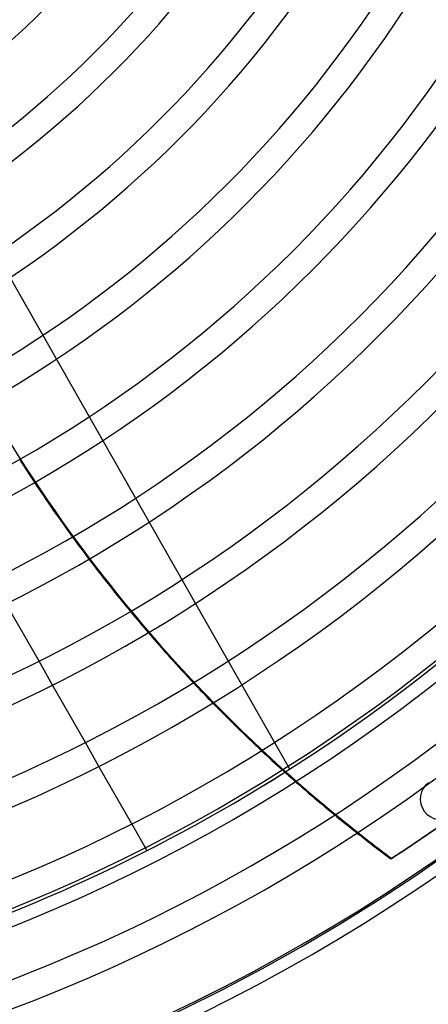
# Model space of a CAD drawing. Header units: millimetres. Extents: x -790 to 790, y -790 to 790.
# Tile 36 of 62: x 234 to 383, y -609 to -250. Entities that reach past the tile are written whole.
import ezdxf

# ---------------------------------------------------------------- set-up
doc = ezdxf.new("R2010")
doc.units = ezdxf.units.MM
doc.layers.add('HIDDEN', color=7, linetype='Continuous')
doc.layers.add('THICK', color=7, linetype='Continuous')

msp = doc.modelspace()

# ---------------------------------------------------------------- linework, layer by layer
at = {"layer": 'HIDDEN'}
for p, q in [((332.88, -523.05), (160.4, -220.66)), ((246.33, -492.41), (241.38, -483.73)), ((263.25, -522.07), (258.3, -513.39)), ((332.88, -523.05), (332.88, -523.05)), ((280.17, -551.73), (275.21, -543.05)), ((355.63, -544.5), (355.43, -544.74)), ((280.76, -552.78), (280.76, -552.78)), ((369.78, -555.81), (369.98, -555.56))]:
    msp.add_line(p, q, dxfattribs=at)
for centre, radius, start, end in [((0, 0), 682, 179.99998, 0), ((0, 0), 625, 179.99998, 0), ((0, 0), 677.5, 180.00002, 0), ((0, 0), 272.8, 180, 0), ((0, 0), 619.99, 302.27977, 337.64846), ((0, 0), 620, 302.28006, 337.6488), ((387.94, -533.95), 7.5, 126, 306)]:
    msp.add_arc(centre, radius, start, end, dxfattribs=at)
for centre, major_axis, start_param, end_param in [((691.61, -123.18), (-426.57, 340.18), 1.004743, 1.570796), ((691.42, -123.43), (426.57, -340.18), -1.904235, -1.88589), ((0.2, 0.24), (-522.54, 416.72), 2.827433, 3.141593), ((691.42, -123.43), (426.57, -340.18), -1.84147, -1.823043), ((691.42, -123.43), (426.57, -340.18), -1.778363, -1.759804), ((691.42, -123.43), (426.57, -340.18), -1.714742, -1.696002), ((691.42, -123.43), (426.57, -340.18), -1.650446, -1.631477), ((691.42, -123.43), (426.57, -340.18), -1.585312, -1.570796), ((691.42, -123.43), (426.57, -340.18), -1.570796, -1.566068), ((691.61, -123.18), (-426.57, 340.18), 1.570796, 1.604014)]:
    msp.add_ellipse(centre, major_axis=major_axis, ratio=0.987688, start_param=start_param, end_param=end_param, dxfattribs=at)
at = {"layer": 'THICK'}
for p, q in [((241.38, -483.73), (229.41, -462.75)), ((258.3, -513.39), (246.33, -492.41)), ((275.21, -543.05), (263.25, -522.07)), ((280.76, -552.78), (280.17, -551.73))]:
    msp.add_line(p, q, dxfattribs=at)
for radius, start, end in [(732, 180.00002, 0), (677, 179.99998, 0), (277.79, 271.0313, 328.3687), (301.91, 270.949, 328.4511), (311.89, 270.9186, 328.4814), (336.01, 270.8526, 328.5474), (345.99, 270.828, 328.5719), (370.11, 270.7741, 328.6259), (380.09, 270.7537, 328.6463), (404.21, 270.7088, 328.6912), (414.19, 270.6917, 328.7083), (438.31, 270.6536, 328.7464), (448.29, 270.639, 328.761), (472.41, 270.6064, 328.7936), (482.39, 270.5939, 328.8061), (506.51, 270.5656, 328.8344), (516.49, 270.5547, 328.8453), (540.61, 270.5299, 328.8701), (550.59, 270.5203, 328.8797), (574.71, 270.49849, 328.90151), (584.69, 270.48995, 328.91005), (608.81, 270.47059, 328.92942), (618.79, 270.46297, 328.93704), (642.91, 270.44561, 328.9544), (652.89, 270.43879, 328.96121), (619.99, 286.21994, 302.27977), (620, 286.22022, 302.28006)]:
    msp.add_arc((0, 0), radius, start, end, dxfattribs=at)
for centre, major_axis, start_param, end_param in [((691.42, -123.43), (426.57, -340.18), -1.88589, -1.84147), ((0, 0), (522.54, -416.72), -0.314159, 0), ((691.42, -123.43), (426.57, -340.18), -1.823043, -1.778363), ((691.42, -123.43), (426.57, -340.18), -1.759804, -1.714742), ((691.42, -123.43), (426.57, -340.18), -1.696002, -1.650446), ((691.42, -123.43), (426.57, -340.18), -1.631477, -1.585312), ((691.42, -123.43), (426.57, -340.18), -1.566068, -1.537579)]:
    msp.add_ellipse(centre, major_axis=major_axis, ratio=0.987688, start_param=start_param, end_param=end_param, dxfattribs=at)

doc.saveas('drawing.dxf')
